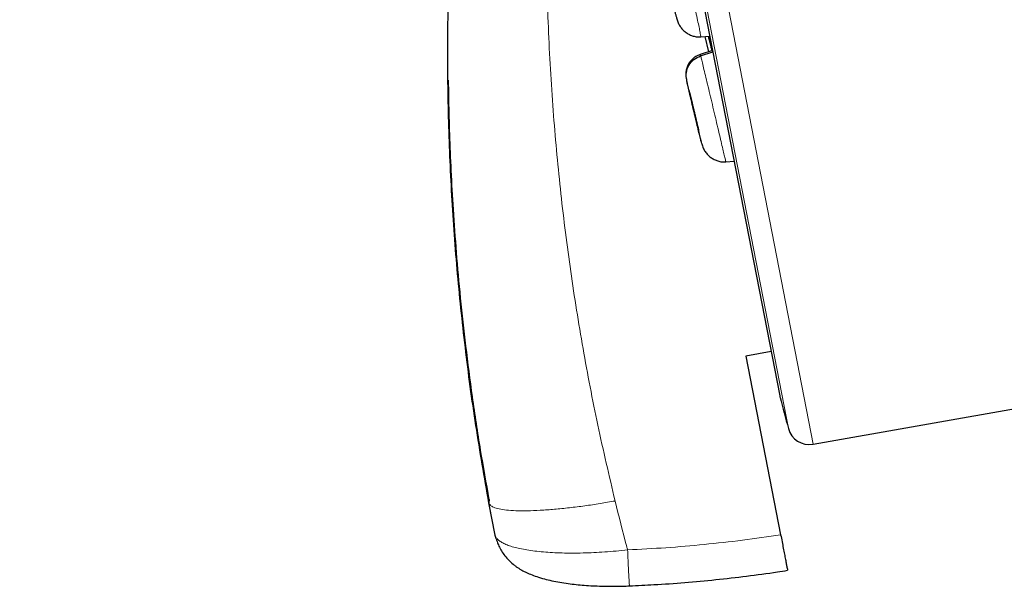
# Model space of a CAD drawing. Header units: millimetres. Extents: x 8 to 2385, y 12 to 2606.
# Tile 88 of 156: x 468 to 490, y 1813 to 1826. Entities that reach past the tile are written whole.
import ezdxf

# ---------------------------------------------------------------- set-up
doc = ezdxf.new("R2010")
doc.units = ezdxf.units.MM

msp = doc.modelspace()

# ---------------------------------------------------------------- linework, layer by layer
at = {"color": 252, "linetype": 'Continuous', "lineweight": 0}
for p, q in [((467.925, 1908.444), (485.857, 1816.19)), ((485.288, 1816.552), (467.532, 1907.895)), ((467.622, 1907.158), (485.095, 1817.27))]:
    msp.add_line(p, q, dxfattribs=at)
at = {"color": 7, "linetype": 'Continuous', "lineweight": 30}
for p, q in [((467.628, 1907.123), (485.087, 1817.304)), ((483.265, 1825.601), (483.265, 1825.594)), ((483.266, 1825.595), (483.472, 1825.61)), ((483.354, 1825.602), (483.446, 1825.246)), ((483.432, 1825.605), (483.518, 1825.27)), ((483.535, 1825.275), (483.252, 1825.183)), ((483.254, 1825.177), (483.253, 1825.183)), ((483.261, 1825.154), (483.543, 1825.245)), ((483.216, 1823.419), (483.213, 1823.43)), ((483.839, 1822.715), (483.84, 1822.708)), ((483.84, 1822.709), (484.033, 1822.722)), ((484.887, 1818.329), (484.308, 1818.221)), ((484.308, 1818.221), (485.109, 1814.1)), ((485.857, 1816.19), (491.153, 1817.124)), ((478.373, 1814.91), (478.372, 1814.833)), ((478.514, 1814.093), (478.372, 1814.833)), ((478.469, 1814.328), (478.372, 1814.833)), ((478.516, 1814.086), (478.514, 1814.093)), ((478.535, 1814.008), (478.516, 1814.086))]:
    msp.add_line(p, q, dxfattribs=at)
for centre, radius, start, end in [((485.577, 1817.399), 0.5, 191, 195.0295), ((1114.362, 1986.229), 651.556, 195.029522, 195.094856), ((485.77, 1816.683), 0.5, 195.0949, 280)]:
    msp.add_arc(centre, radius, start, end, dxfattribs=at)
at = {"color": 252, "linetype": 'Continuous', "lineweight": 0}
for points, knots in [([(478.116, 1910.611), (478.12, 1910.588), (478.129, 1910.544), (478.199, 1910.183), (478.311, 1909.608), (478.467, 1908.802), (478.667, 1907.775), (478.909, 1906.529), (479.193, 1905.071), (479.516, 1903.41), (479.877, 1901.552), (480.274, 1899.508), (480.706, 1897.287), (481.17, 1894.9), (481.663, 1892.361), (482.184, 1889.681), (482.73, 1886.873), (483.298, 1883.953), (483.885, 1880.934), (484.488, 1877.832), (485.104, 1874.661), (485.73, 1871.439), (486.363, 1868.182), (487, 1864.904), (487.638, 1861.624), (488.273, 1858.358), (488.902, 1855.121), (489.522, 1851.93), (490.131, 1848.801), (490.724, 1845.75), (491.299, 1842.791), (491.853, 1839.941), (492.383, 1837.213), (492.887, 1834.62), (493.362, 1832.177), (493.806, 1829.894), (494.216, 1827.784), (494.59, 1825.857), (494.928, 1824.122), (495.225, 1822.592), (495.485, 1821.256), (495.622, 1820.548), (495.691, 1820.194)], [0, 0, 0, 0, 0.025, 0.05, 0.075, 0.1, 0.125, 0.15, 0.175, 0.2, 0.225, 0.25, 0.275, 0.3, 0.325, 0.35, 0.375, 0.4, 0.425, 0.45, 0.475, 0.5, 0.525, 0.55, 0.575, 0.6, 0.625, 0.65, 0.675, 0.7, 0.725, 0.75, 0.775, 0.8, 0.825, 0.85, 0.875, 0.9, 0.925, 0.95, 0.975, 1, 1, 1, 1]), ([(497.148, 1821.084), (497.11, 1821.28), (497.033, 1821.673), (496.902, 1822.347), (496.76, 1823.078), (496.605, 1823.874), (496.44, 1824.726), (496.264, 1825.632), (496.078, 1826.589), (495.881, 1827.602), (495.672, 1828.676), (495.452, 1829.811), (495.22, 1831.006), (494.978, 1832.252), (494.726, 1833.547), (494.466, 1834.882), (494.2, 1836.253), (493.927, 1837.658), (493.646, 1839.102), (493.356, 1840.592), (493.058, 1842.127), (492.751, 1843.706), (492.438, 1845.317), (492.119, 1846.958), (491.796, 1848.616), (491.471, 1850.289), (491.144, 1851.974), (490.813, 1853.678), (490.476, 1855.409), (490.135, 1857.165), (489.789, 1858.943), (489.442, 1860.729), (489.094, 1862.521), (488.747, 1864.304), (488.403, 1866.076), (488.061, 1867.833), (487.721, 1869.583), (487.381, 1871.334), (487.041, 1873.082), (486.702, 1874.825), (486.366, 1876.551), (486.035, 1878.256), (485.71, 1879.929), (485.391, 1881.567), (485.08, 1883.169), (484.774, 1884.743), (484.472, 1886.296), (484.175, 1887.825), (483.883, 1889.327), (483.599, 1890.789), (483.323, 1892.21), (483.056, 1893.579), (482.801, 1894.894), (482.556, 1896.155), (482.32, 1897.368), (482.093, 1898.538), (481.874, 1899.663), (481.665, 1900.739), (481.467, 1901.759), (481.28, 1902.719), (481.106, 1903.614), (480.945, 1904.443), (480.796, 1905.206), (480.66, 1905.907), (480.536, 1906.547), (480.423, 1907.125), (480.323, 1907.639), (480.237, 1908.086), (480.163, 1908.464), (480.103, 1908.772), (480.057, 1909.01), (480.024, 1909.179), (480.004, 1909.285), (480.001, 1909.298), (480, 1909.305)], [0, 0, 0, 0, 0.013945, 0.02789, 0.041835, 0.055781, 0.069728, 0.083426, 0.097126, 0.110826, 0.124528, 0.138481, 0.152437, 0.166395, 0.180356, 0.194319, 0.208035, 0.221754, 0.235476, 0.249202, 0.263181, 0.277165, 0.291153, 0.305146, 0.319147, 0.332905, 0.346672, 0.360448, 0.374234, 0.388281, 0.402337, 0.416398, 0.430461, 0.444524, 0.458331, 0.472132, 0.485923, 0.499702, 0.513718, 0.527724, 0.541722, 0.555714, 0.569704, 0.583443, 0.597184, 0.610928, 0.624677, 0.638684, 0.652696, 0.666713, 0.680732, 0.694752, 0.708523, 0.722296, 0.73607, 0.749845, 0.763872, 0.777899, 0.791927, 0.805955, 0.819984, 0.833763, 0.847543, 0.861323, 0.875104, 0.88909, 0.903078, 0.917066, 0.931055, 0.945045, 0.958784, 0.972523, 0.986262, 1, 1, 1, 1]), ([(480.166, 1835.317), (480.089, 1834.675), (479.936, 1833.392), (479.789, 1831.462), (479.705, 1829.535), (479.688, 1827.61), (479.738, 1825.688), (479.851, 1823.808), (480.023, 1821.97), (480.25, 1820.178), (480.536, 1818.398), (480.874, 1816.63), (481.148, 1815.462), (481.285, 1814.879)], [0, 0, 0, 0, 0.094218, 0.188263, 0.281988, 0.375475, 0.468829, 0.562137, 0.650032, 0.737764, 0.825344, 0.912777, 1, 1, 1, 1]), ([(482.696, 1828.042), (482.703, 1828.02), (482.716, 1827.976), (482.748, 1827.851), (482.789, 1827.691), (482.837, 1827.498), (482.89, 1827.279), (482.946, 1827.043), (483.003, 1826.799), (483.059, 1826.557), (483.112, 1826.325), (483.16, 1826.111), (483.201, 1825.926), (483.233, 1825.776), (483.254, 1825.669), (483.265, 1825.609), (483.265, 1825.603), (483.265, 1825.601)], [0, 0, 0, 0, 0.06913, 0.138164, 0.207229, 0.276269, 0.345301, 0.414275, 0.483215, 0.552245, 0.621272, 0.690206, 0.759179, 0.828211, 0.897251, 0.966318, 1, 1, 1, 1]), ([(483.253, 1825.183), (483.252, 1825.184), (483.251, 1825.192), (483.256, 1825.172), (483.261, 1825.154)], [0, 0, 0, 0, 0.124969, 1, 1, 1, 1]), ([(483.261, 1825.154), (483.266, 1825.132), (483.277, 1825.087), (483.308, 1824.961), (483.347, 1824.801), (483.394, 1824.608), (483.446, 1824.389), (483.502, 1824.153), (483.56, 1823.909), (483.617, 1823.667), (483.672, 1823.435), (483.722, 1823.222), (483.765, 1823.038), (483.8, 1822.888), (483.825, 1822.781), (483.838, 1822.722), (483.839, 1822.716), (483.839, 1822.715)], [0, 0, 0, 0, 0.069144, 0.138192, 0.207271, 0.276325, 0.345371, 0.414359, 0.483311, 0.552354, 0.621395, 0.690345, 0.759331, 0.828377, 0.897432, 0.966511, 1, 1, 1, 1]), ([(482.939, 1824.582), (482.936, 1824.596), (482.93, 1824.625), (482.935, 1824.604), (482.938, 1824.594)], [0, 0, 0, 0, 0.479417, 1, 1, 1, 1]), ([(482.938, 1824.594), (482.943, 1824.574), (482.952, 1824.535), (482.981, 1824.417), (483.018, 1824.265), (483.061, 1824.084), (483.108, 1823.888), (483.154, 1823.691), (483.198, 1823.505), (483.236, 1823.343), (483.266, 1823.217), (483.284, 1823.135), (483.292, 1823.099), (483.287, 1823.119), (483.285, 1823.129)], [0, 0, 0, 0, 0.083335, 0.166669, 0.250003, 0.333337, 0.416668, 0.499999, 0.583332, 0.66666, 0.749995, 0.83333, 0.916665, 1, 1, 1, 1]), ([(481.285, 1814.879), (481.17, 1814.859), (480.934, 1814.818), (480.58, 1814.766), (480.225, 1814.721), (479.878, 1814.686), (479.551, 1814.662), (479.251, 1814.651), (478.988, 1814.653), (478.769, 1814.668), (478.597, 1814.695), (478.474, 1814.732), (478.396, 1814.778), (478.38, 1814.814), (478.372, 1814.833)], [0, 0, 0, 0, 0.077108, 0.157408, 0.240457, 0.325694, 0.412456, 0.5, 0.587545, 0.674306, 0.759544, 0.842593, 0.922892, 1, 1, 1, 1]), ([(481.285, 1814.879), (481.373, 1814.526), (481.467, 1814.15), (481.567, 1813.775), (481.573, 1813.751)], [0, 0, 0, 0, 0.937379, 1, 1, 1, 1]), ([(478.514, 1814.093), (478.514, 1814.093), (478.517, 1814.076), (478.53, 1814.043), (478.569, 1813.993), (478.628, 1813.944), (478.711, 1813.898), (478.815, 1813.854), (478.94, 1813.814), (479.084, 1813.779), (479.247, 1813.748), (479.429, 1813.723), (479.626, 1813.702), (479.837, 1813.688), (480.059, 1813.679), (480.295, 1813.676), (480.54, 1813.679), (480.791, 1813.688), (481.045, 1813.703), (481.307, 1813.723), (481.484, 1813.741), (481.573, 1813.751), (481.573, 1813.751)], [0, 0, 0, 0, 0.000013, 0.050112, 0.100521, 0.155184, 0.210247, 0.265928, 0.322454, 0.377839, 0.433631, 0.490703, 0.548214, 0.603726, 0.659637, 0.716809, 0.774415, 0.829786, 0.885549, 0.942553, 0.999987, 1, 1, 1, 1]), ([(481.573, 1813.751), (481.869, 1813.766), (482.459, 1813.796), (483.344, 1813.872), (484.228, 1813.97), (484.815, 1814.056), (485.109, 1814.1)], [0, 0, 0, 0, 0.249503, 0.499204, 0.749502, 1, 1, 1, 1]), ([(481.619, 1812.92), (481.619, 1812.92), (481.618, 1812.913), (481.616, 1812.938), (481.611, 1812.996), (481.605, 1813.094), (481.598, 1813.223), (481.59, 1813.38), (481.582, 1813.558), (481.576, 1813.687), (481.573, 1813.751)], [0, 0, 0, 0, 0.010657, 0.151992, 0.293326, 0.434661, 0.575996, 0.717331, 0.858665, 1, 1, 1, 1])]:
    msp.add_open_spline(points, degree=3, knots=knots, dxfattribs=at)
at = {"color": 7, "linetype": 'Continuous', "lineweight": 30}
for points, knots in [([(478.372, 1814.833), (478.268, 1815.429), (478.058, 1816.622), (477.817, 1818.423), (477.628, 1820.231), (477.499, 1822.045), (477.427, 1823.861), (477.413, 1825.678), (477.456, 1827.443), (477.549, 1829.155), (477.689, 1830.813), (477.876, 1832.47), (478.112, 1834.121), (478.393, 1835.766), (478.621, 1836.855), (478.734, 1837.399)], [0, 0, 0, 0, 0.0800625, 0.1601661, 0.240259, 0.3203405, 0.4004299, 0.4804589, 0.5603769, 0.6335805, 0.7067918, 0.7800711, 0.853439, 0.9267894, 1, 1, 1, 1]), ([(482.667, 1826.171), (482.673, 1826.147), (482.687, 1826.092), (482.705, 1826.026), (482.713, 1825.998), (482.717, 1825.984)], [0, 0, 0, 0, 0.284671, 0.640142, 1, 1, 1, 1]), ([(482.715, 1825.989), (482.727, 1825.957), (482.749, 1825.894), (482.797, 1825.816), (482.855, 1825.748), (482.925, 1825.69), (483.004, 1825.643), (483.089, 1825.61), (483.177, 1825.59), (483.236, 1825.591), (483.266, 1825.591)], [0, 0, 0, 0, 0.142048, 0.283085, 0.416105, 0.53817, 0.65397, 0.768186, 0.88336, 1, 1, 1, 1]), ([(483.436, 1825.607), (483.449, 1825.554), (483.474, 1825.455), (483.506, 1825.328), (483.52, 1825.27)], [0, 0, 0, 0, 0.544277, 1, 1, 1, 1]), ([(483.543, 1825.245), (483.522, 1825.326), (483.486, 1825.462), (483.459, 1825.566), (483.448, 1825.608)], [0, 0, 0, 0, 0.597582, 1, 1, 1, 1]), ([(483.252, 1825.187), (483.228, 1825.178), (483.179, 1825.159), (483.11, 1825.116), (483.044, 1825.057), (482.988, 1824.984), (482.953, 1824.91), (482.934, 1824.846), (482.924, 1824.799), (482.919, 1824.753), (482.919, 1824.693), (482.925, 1824.647), (482.932, 1824.618), (482.934, 1824.608)], [0, 0, 0, 0, 0.092513, 0.187651, 0.290289, 0.406058, 0.526887, 0.585505, 0.642903, 0.701213, 0.764119, 0.921114, 1, 1, 1, 1]), ([(482.938, 1824.594), (482.931, 1824.652), (482.917, 1824.77), (482.979, 1824.94), (483.095, 1825.081), (483.205, 1825.129), (483.261, 1825.154)], [0, 0, 0, 0, 0.251436, 0.500808, 0.749386, 1, 1, 1, 1]), ([(477.431, 1824.594), (477.433, 1824.438), (477.438, 1824.022), (477.457, 1823.326), (477.491, 1822.487), (477.542, 1821.578), (477.613, 1820.597), (477.708, 1819.544), (477.83, 1818.432), (477.983, 1817.262), (478.161, 1816.08), (478.302, 1815.291), (478.371, 1814.909)], [0, 0, 0, 0, 0.04776, 0.128202, 0.214359, 0.306217, 0.40854, 0.51711, 0.631967, 0.753087, 0.880436, 1, 1, 1, 1]), ([(483.285, 1823.129), (483.28, 1823.148), (483.27, 1823.187), (483.241, 1823.305), (483.205, 1823.458), (483.162, 1823.638), (483.115, 1823.834), (483.068, 1824.032), (483.024, 1824.217), (482.986, 1824.38), (482.958, 1824.502), (482.942, 1824.57), (482.939, 1824.581), (482.939, 1824.582)], [0, 0, 0, 0, 0.099215, 0.198428, 0.297646, 0.396867, 0.496078, 0.595295, 0.694509, 0.793722, 0.89294, 0.992157, 1, 1, 1, 1]), ([(483.007, 1824.3), (483.007, 1824.301), (483.005, 1824.306), (483.008, 1824.298), (483.009, 1824.292)], [0, 0, 0, 0, 0.33014, 1, 1, 1, 1]), ([(483.213, 1823.43), (483.211, 1823.438), (483.207, 1823.454), (483.192, 1823.515), (483.172, 1823.601), (483.147, 1823.704), (483.127, 1823.788), (483.107, 1823.875), (483.086, 1823.961), (483.067, 1824.043), (483.049, 1824.118), (483.034, 1824.183), (483.017, 1824.254), (483.011, 1824.279), (483.008, 1824.296)], [0, 0, 0, 0, 0.071659, 0.143156, 0.286028, 0.357633, 0.428926, 0.500182, 0.571589, 0.642992, 0.71424, 0.785526, 0.857128, 1, 1, 1, 1]), ([(483.009, 1824.292), (483.011, 1824.284), (483.015, 1824.268), (483.03, 1824.208), (483.051, 1824.121), (483.075, 1824.018), (483.095, 1823.934), (483.116, 1823.848), (483.136, 1823.762), (483.156, 1823.679), (483.174, 1823.604), (483.189, 1823.539), (483.205, 1823.47), (483.214, 1823.428), (483.215, 1823.423), (483.215, 1823.422)], [0, 0, 0, 0, 0.069148, 0.13814, 0.276006, 0.345101, 0.413896, 0.482656, 0.551561, 0.620463, 0.689215, 0.758004, 0.827097, 0.964964, 1, 1, 1, 1]), ([(483.286, 1823.123), (483.296, 1823.09), (483.316, 1823.025), (483.363, 1822.943), (483.42, 1822.872), (483.491, 1822.811), (483.572, 1822.761), (483.659, 1822.725), (483.75, 1822.704), (483.81, 1822.704), (483.841, 1822.705)], [0, 0, 0, 0, 0.14107, 0.281457, 0.414333, 0.536046, 0.651432, 0.765828, 0.881952, 1, 1, 1, 1]), ([(478.538, 1814.008), (478.544, 1813.986), (478.561, 1813.932), (478.601, 1813.835), (478.66, 1813.724), (478.737, 1813.612), (478.828, 1813.509), (478.913, 1813.431), (478.989, 1813.373), (479.045, 1813.334), (479.119, 1813.288), (479.213, 1813.237), (479.337, 1813.182), (479.482, 1813.128), (479.645, 1813.08), (479.823, 1813.037), (480.006, 1813.002), (480.194, 1812.973), (480.383, 1812.95), (480.574, 1812.933), (480.769, 1812.921), (480.97, 1812.913), (481.164, 1812.91), (481.355, 1812.911), (481.505, 1812.914), (481.593, 1812.918), (481.619, 1812.919)], [0, 0, 0, 0, 0.022734, 0.055342, 0.092375, 0.131182, 0.169645, 0.20732, 0.229108, 0.250209, 0.270281, 0.310273, 0.353629, 0.404774, 0.464894, 0.520943, 0.579379, 0.634341, 0.686827, 0.737325, 0.78898, 0.839982, 0.890325, 0.935063, 0.981072, 1, 1, 1, 1]), ([(485.109, 1814.1), (485.12, 1814.046), (485.141, 1813.938), (485.17, 1813.786), (485.197, 1813.648), (485.22, 1813.526), (485.24, 1813.426), (485.255, 1813.349), (485.264, 1813.301), (485.269, 1813.276), (485.268, 1813.282), (485.268, 1813.284)], [0, 0, 0, 0, 0.1199697, 0.2399388, 0.3599124, 0.4798856, 0.5997873, 0.7196891, 0.8395677, 0.9594468, 1, 1, 1, 1]), ([(481.619, 1812.92), (481.806, 1812.929), (482.231, 1812.948), (482.895, 1812.996), (483.609, 1813.061), (484.322, 1813.144), (484.875, 1813.217), (485.19, 1813.268), (485.268, 1813.28)], [0, 0, 0, 0, 0.152807, 0.348281, 0.543776, 0.739292, 0.934828, 1, 1, 1, 1])]:
    msp.add_open_spline(points, degree=3, knots=knots, dxfattribs=at)

doc.saveas('drawing.dxf')
